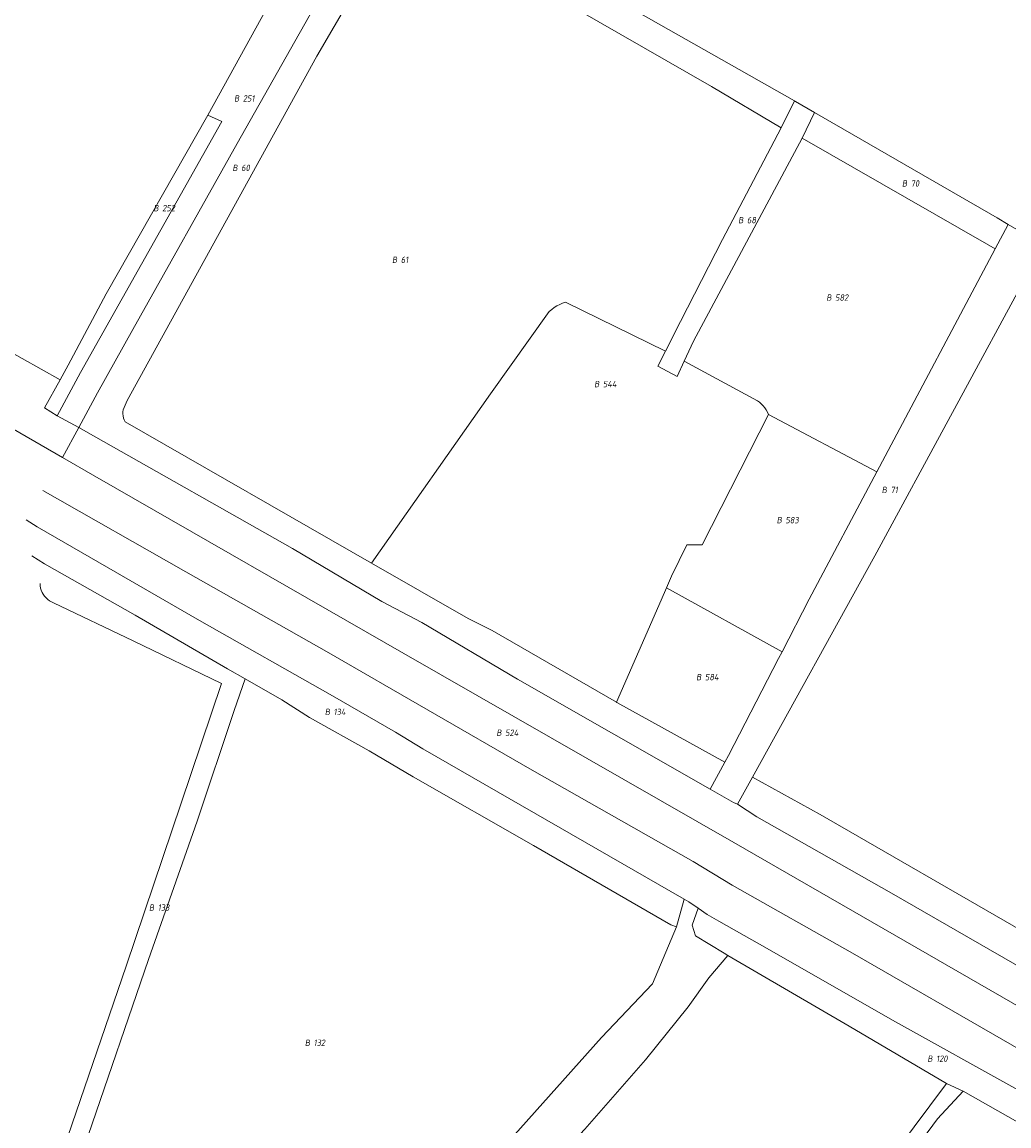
# Model space of a CAD drawing. Header units: metres. Extents: x 154658 to 157381, y 449781 to 452932.
# Tile 11 of 52: x 155098 to 155376, y 451307 to 451618. Entities that reach past the tile are written whole.
import ezdxf
from ezdxf.enums import TextEntityAlignment as Align
from ezdxf.lldxf.tags import DXFTag

# ---------------------------------------------------------------- set-up
doc = ezdxf.new("R2010")
doc.units = ezdxf.units.M
doc.layers.add('B-WE-KG-GRENS_PERCEEL-G', color=150, linetype='KG-PERCEEL', lineweight=18)
doc.layers.add('B-WE-KG-GRENS_PERCEEL-S', color=150, linetype='Continuous', lineweight=25)
doc.styles.add('NLCS-ISO', font='NLCS-ISO.ttf')
doc.styles.get("Standard").update_dxf_attribs({"font": 'verdana.ttf'})
tags = doc.linetypes.add('KG-PERCEEL', pattern='A,5.5,-2,["P",Standard,S=1.8,R=0,X=-0.5,Y=-0.9],-2,5.5,-2,[5,NLCS.SHX,S=0.75,R=0,X=0,Y=0],-2', length=19).pattern_tags.tags
tags[6] = DXFTag(74, 10)

# ---------------------------------------------------------------- blocks, each defined once
blk = doc.blocks.new('SKG-PERCEELNUMMER-SO')
at = {"style": 'NLCS-ISO', "oblique": 10, "flags": 1}
for tag, p in [('GEMEENTECODE', (0, 2.55)), ('PERCEELGROOTTE', (0, -2.45))]:
    blk.add_attdef(tag, text='', height=1.8, dxfattribs=at).set_placement(p, align=Align.MIDDLE_CENTER)
at = {"style": 'NLCS-ISO', "oblique": 10}
blk.add_attdef('SECTIE', text='', height=1.8, dxfattribs=at).set_placement((-0.5, 0), align=Align.MIDDLE_RIGHT)
blk.add_attdef('PERCEELNUMMER', text='', height=1.8, dxfattribs=at).set_placement((0.5, 0), align=Align.MIDDLE_LEFT)

msp = doc.modelspace()

# ---------------------------------------------------------------- linework, layer by layer
at = {"layer": 'B-WE-KG-GRENS_PERCEEL-G', "flags": 128}
for points in [[(154745.321, 451702.593), (154814.41, 451663.531), (154902.548, 451613.726), (154969.909, 451575.062), (155051.219, 451528.722), (155109.67, 451494.987)], [(155114.233, 451503.436), (155119.551, 451513.283), (155129.487, 451531.056), (155158.878, 451583.476), (155194.216, 451646.056), (155201.401, 451658.291), (155203.039, 451658.899), (155205.552, 451658.084)], [(155150.646, 451591.515), (155186.206, 451656.114)], [(155205.552, 451658.084), (155229.371, 451644.299), (155264.783, 451624.581), (155315.904, 451595.502)], [(155126.746, 451508.472), (155127.88, 451511.058), (155181.303, 451608.131), (155205.715, 451650.003), (155241.419, 451628.952), (155292.575, 451599.537), (155312.129, 451587.929)], [(155312.129, 451587.929), (155315.904, 451595.502)], [(155315.904, 451595.502), (155316.235, 451595.314), (155321.585, 451592.225)], [(155108.189, 451506.782), (155114.695, 451518.941), (155154.516, 451589.729), (155150.646, 451591.515)], [(155108.955, 451516.855), (155111.298, 451521.034), (155121.974, 451541.097), (155150.646, 451591.515)], [(155318.084, 451585.05), (155321.585, 451592.225)], [(155321.585, 451592.225), (155373.035, 451562.513), (155376.145, 451560.708)], [(155279.532, 451524.952), (155283.78, 451533.315), (155295.626, 451556.427), (155312.129, 451587.929)], [(155284.838, 451522.18), (155287.432, 451527.759), (155318.084, 451585.05)], [(155318.084, 451585.05), (155370.042, 451555.233), (155372.488, 451553.817)], [(155011.064, 451569.705), (155012.496, 451572.381), (155071.389, 451537.983), (155108.955, 451516.855)], [(155372.488, 451553.817), (155376.145, 451560.708)], [(155376.145, 451560.708), (155386.078, 451554.942)], [(155339.895, 451492.398), (155372.488, 451553.817)], [(155304.053, 451404.89), (155338.567, 451467.314), (155382.366, 451548.097)], [(155251.41, 451538.794), (155250.574, 451538.507), (155249.761, 451538.159), (155248.977, 451537.752), (155248.225, 451537.287), (155247.509, 451536.769), (155246.834, 451536.198)], [(155251.41, 451538.794), (155279.532, 451524.952)], [(155196.764, 451465.233), (155230.293, 451512.92), (155246.834, 451536.198)], [(155284.838, 451522.18), (155282.827, 451517.852), (155277.395, 451520.743), (155279.532, 451524.952)], [(155284.838, 451522.18), (155305.498, 451510.986)], [(155104.571, 451509.037), (155108.955, 451516.855)], [(155308.619, 451507.135), (155308.324, 451507.79), (155307.973, 451508.418), (155307.57, 451509.013), (155307.118, 451509.571), (155306.619, 451510.089), (155306.078, 451510.561), (155305.498, 451510.986)], [(155104.571, 451509.037), (155108.189, 451506.782)], [(155108.189, 451506.782), (155114.233, 451503.436)], [(155126.746, 451508.472), (155126.685, 451507.887), (155126.688, 451507.299), (155126.754, 451506.715), (155126.883, 451506.141), (155127.074, 451505.585), (155127.324, 451505.053)], [(155279.822, 451458.247), (155281.282, 451461.595), (155285.593, 451470.394), (155289.941, 451470.399), (155308.619, 451507.135)], [(155308.619, 451507.135), (155339.125, 451490.947)], [(155109.67, 451494.987), (155114.233, 451503.436)], [(155114.233, 451503.436), (155118.35, 451501.157)], [(155127.324, 451505.053), (155196.764, 451465.233)], [(155118.35, 451501.157), (155174.508, 451469.347), (155199.627, 451454.441), (155210.903, 451448.488), (155237.846, 451432.551), (155292.192, 451401.537)], [(155109.67, 451494.987), (155118.726, 451489.76), (155205.82, 451439.812), (155298.85, 451386.554), (155392.323, 451332.697), (155478.821, 451282.753), (155553.455, 451240.324), (155600, 451212.867), (155670.275, 451172.163), (155748.254, 451128.084), (155780.086, 451110.051)], [(155312.408, 451440.248), (155320.087, 451455.07), (155339.125, 451490.947)], [(155339.125, 451490.947), (155339.895, 451492.398)], [(155104.088, 451485.735), (155144.405, 451462.837), (155184.071, 451440.296), (155241.301, 451407.249), (155287.346, 451381.127), (155298.404, 451374.524), (155332.284, 451355.355), (155377.213, 451329.415), (155425.957, 451301.517), (155437.322, 451295.206), (155462.222, 451281.355), (155470.268, 451276.308), (155518.623, 451248.23), (155525.415, 451244.331), (155563.729, 451222.45), (155575.655, 451215.761), (155593.918, 451205.442), (155600, 451201.766), (155637.442, 451180.731), (155680.68, 451156.017), (155745.976, 451118.713), (155778.741, 451099.981)], [(155099.439, 451477.418), (155102.521, 451475.45), (155148.276, 451449.11), (155185.692, 451427.885), (155203.447, 451417.637), (155211.199, 451412.92), (155284.795, 451370.543)], [(155101.03, 451467.285), (155104.618, 451465.09), (155130.125, 451450.627), (155156.131, 451435.423), (155161.085, 451432.623)], [(155196.764, 451465.233), (155223.963, 451449.636), (155230.703, 451446.282), (155265.774, 451426.023)], [(155103.33, 451459.478), (155103.374, 451458.841), (155103.488, 451458.212), (155103.67, 451457.6), (155103.918, 451457.011), (155104.23, 451456.453), (155104.601, 451455.933), (155105.026, 451455.456), (155105.502, 451455.03), (155106.021, 451454.658), (155106.578, 451454.345), (155107.166, 451454.095)], [(155278.333, 451454.831), (155279.822, 451458.247)], [(155279.822, 451458.247), (155312.408, 451440.248)], [(155082.65, 451253.7), (155104.109, 451283.091), (155127.626, 451351.686), (155143.128, 451397.601), (155154.481, 451431.363), (155129.585, 451443.391), (155107.166, 451454.095)], [(155265.774, 451426.023), (155278.333, 451454.831)], [(155296.277, 451409.173), (155297.285, 451411.057), (155311.458, 451438.414)], [(155311.458, 451438.414), (155312.408, 451440.248)], [(155084.823, 451247.85), (155108.772, 451280.933), (155116.878, 451303.957), (155133.895, 451353.585), (155147.562, 451392.513), (155158.049, 451423.717), (155161.085, 451432.623)], [(155161.085, 451432.623), (155171.493, 451426.741), (155179.294, 451421.766), (155196.085, 451412.359), (155208.474, 451405.069), (155242.373, 451385.687), (155281.091, 451363.318), (155282.699, 451362.729)], [(155265.774, 451426.023), (155265.835, 451425.988), (155296.277, 451409.173)], [(155292.192, 451401.537), (155296.277, 451409.173)], [(155299.89, 451397.362), (155304.053, 451404.89)], [(155304.053, 451404.89), (155323.189, 451394.41), (155380.14, 451361.528), (155390.731, 451355.346)], [(155292.192, 451401.537), (155298.747, 451397.796), (155299.89, 451397.362)], [(155299.89, 451397.362), (155305.29, 451393.754), (155343.279, 451372.272), (155402.825, 451337.962), (155438.266, 451317.888), (155439.903, 451316.91)], [(155282.699, 451362.729), (155284.795, 451370.543)], [(155284.795, 451370.543), (155286.146, 451369.765), (155288.758, 451367.965)], [(155288.758, 451367.965), (155287.105, 451363.252), (155288.068, 451360.249), (155296.128, 451355.298), (155297.167, 451354.691)], [(155288.758, 451367.965), (155291.33, 451366.192), (155294.606, 451364.375), (155306.041, 451357.831), (155344.348, 451336.021), (155378.828, 451316.813), (155402.366, 451302.977), (155422.603, 451290.956), (155425.194, 451289.519)], [(155232.392, 451298.991), (155261.58, 451331.557), (155275.864, 451346.73), (155282.699, 451362.729)], [(155197.313, 451239.566), (155206.628, 451250.271), (155240.399, 451289.423), (155245.067, 451292.56), (155250.203, 451298.625), (155256.842, 451305.746), (155273.948, 451325.244), (155285.941, 451340.201), (155291.814, 451348.348), (155297.167, 451354.691)], [(155297.167, 451354.691), (155331.332, 451334.749), (155358.738, 451318.626)], [(155266.388, 451196.458), (155273.241, 451205.542), (155304.003, 451245.671), (155307.153, 451249.765), (155324.159, 451272.358), (155344.906, 451300.128), (155358.738, 451318.626)], [(155358.738, 451318.626), (155363.434, 451316.44)], [(155270.443, 451193.925), (155302.003, 451235.561), (155340.598, 451287.518), (155356.186, 451308.689), (155363.434, 451316.44)], [(155363.434, 451316.44), (155414.432, 451287.489)]]:
    msp.add_lwpolyline(points, dxfattribs=at)

# ---------------------------------------------------------------- block references
at = {"layer": 'B-WE-KG-GRENS_PERCEEL-S'}
for p, values in [((155159.974, 451596.202), {'PERCEELNUMMER': '251', 'SECTIE': 'B'}), ((155159.503, 451576.631), {'PERCEELNUMMER': '60', 'SECTIE': 'B'}), ((155348.173, 451572.249), {'PERCEELNUMMER': '70', 'SECTIE': 'B'}), ((155137.255, 451565.285), {'PERCEELNUMMER': '252', 'SECTIE': 'B'}), ((155302.024, 451561.906), {'PERCEELNUMMER': '68', 'SECTIE': 'B'}), ((155204.483, 451550.742), {'PERCEELNUMMER': '61', 'SECTIE': 'B'}), ((155326.857, 451540.084), {'PERCEELNUMMER': '582', 'SECTIE': 'B'}), ((155261.442, 451515.714), {'PERCEELNUMMER': '544', 'SECTIE': 'B'}), ((155342.46, 451485.872), {'PERCEELNUMMER': '71', 'SECTIE': 'B'}), ((155312.857, 451477.364), {'PERCEELNUMMER': '583', 'SECTIE': 'B'}), ((155290.177, 451433.124), {'PERCEELNUMMER': '584', 'SECTIE': 'B'}), ((155185.533, 451423.313), {'PERCEELNUMMER': '134', 'SECTIE': 'B'}), ((155233.886, 451417.456), {'PERCEELNUMMER': '524', 'SECTIE': 'B'}), ((155135.995, 451368.185), {'PERCEELNUMMER': '133', 'SECTIE': 'B'}), ((155179.909, 451330.085), {'PERCEELNUMMER': '132', 'SECTIE': 'B'}), ((155355.327, 451325.59), {'PERCEELNUMMER': '120', 'SECTIE': 'B'})]:
    msp.add_blockref('SKG-PERCEELNUMMER-SO', p, dxfattribs=at).add_auto_attribs(values)

doc.saveas('drawing.dxf')
